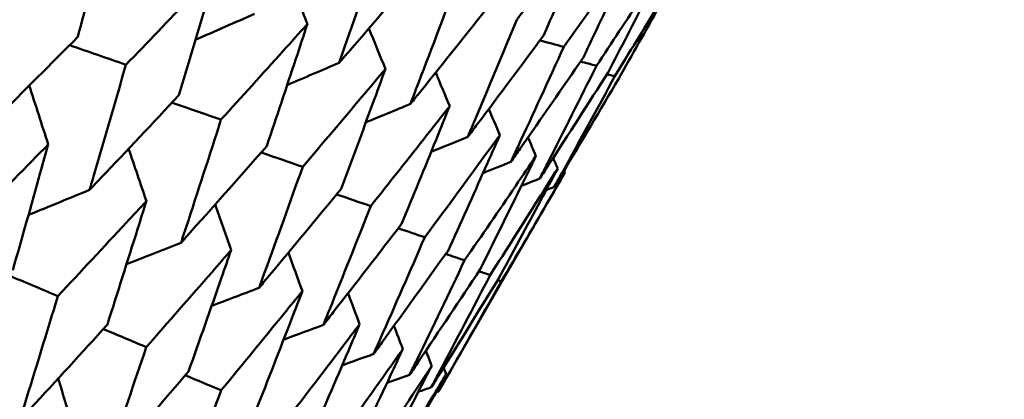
# Model space of a CAD drawing. Header units: millimetres. Extents: x 188 to 1913, y 148 to 2839.
# Tile 29 of 211: x 675.22 to 679.87, y 307.51 to 309.3. Entities that reach past the tile are written whole.
import ezdxf

# ---------------------------------------------------------------- set-up
doc = ezdxf.new("R2010")
doc.units = ezdxf.units.MM
doc.header["$LTSCALE"] = 10
doc.layers.add('Widoczne (ISO)', color=7, linetype='Continuous', lineweight=50)

msp = doc.modelspace()

# ---------------------------------------------------------------- linework, layer by layer
at = {"layer": 'Widoczne (ISO)'}
for p, q in [((677.7974, 308.5788), (677.2006, 307.5452)), ((677.4793, 308.0702), (677.4971, 308.0645))]:
    msp.add_line(p, q, dxfattribs=at)
msp.add_circle((644.0056, 290.0498), 50, dxfattribs=at)
for points, knots in [([(675.4963, 309.2197), (675.5346, 309.3615), (675.5726, 309.5035), (675.6252, 309.7024), (675.6401, 309.759), (675.6549, 309.8157)], [0.01259731, 0.01259731, 0.01259731, 0.01259731, 0.06159863, 0.06159863, 0.08110666, 0.08110666, 0.08110666, 0.08110666]), ([(677.9323, 309.7759), (677.8912, 309.7215), (677.85, 309.6672), (677.7296, 309.5088), (677.65, 309.4049), (677.5702, 309.3012)], [0.03825175, 0.03825175, 0.03825175, 0.03825175, 0.06160817, 0.06160817, 0.10638617, 0.10638617, 0.10638617, 0.10638617]), ([(677.6975, 309.2277), (677.7495, 309.3475), (677.8011, 309.4674), (677.8791, 309.6503), (677.9058, 309.7131), (677.9323, 309.7759)], [0.01681985, 0.01681985, 0.01681985, 0.01681985, 0.06159108, 0.06159108, 0.08495433, 0.08495433, 0.08495433, 0.08495433]), ([(676.9282, 309.6718), (676.8718, 309.5047), (676.8147, 309.3378), (676.7486, 309.1467), (676.74, 309.122), (676.7315, 309.0974)], [0.02053386, 0.02053386, 0.02053386, 0.02053386, 0.08016461, 0.08016461, 0.08898694, 0.08898694, 0.08898694, 0.08898694]), ([(678.1362, 309.6582), (678.0972, 309.6026), (678.058, 309.5471), (677.9436, 309.3852), (677.868, 309.2791), (677.7921, 309.1731)], [0.03825175, 0.03825175, 0.03825175, 0.03825175, 0.06160817, 0.06160817, 0.10638617, 0.10638617, 0.10638617, 0.10638617]), ([(677.8834, 309.1204), (677.9393, 309.2379), (677.9949, 309.3556), (678.0789, 309.535), (678.1076, 309.5966), (678.1362, 309.6582)], [0.01681985, 0.01681985, 0.01681985, 0.01681985, 0.06159108, 0.06159108, 0.08495433, 0.08495433, 0.08495433, 0.08495433]), ([(676.7315, 309.0974), (676.7485, 309.1171), (676.7655, 309.1368), (676.8976, 309.2899), (677.0121, 309.4236), (677.126, 309.5577)], [0.07138254, 0.07138254, 0.07138254, 0.07138254, 0.08018544, 0.08018544, 0.13983561, 0.13983561, 0.13983561, 0.13983561]), ([(678.2726, 309.5794), (678.2356, 309.5227), (678.1986, 309.4659), (678.0901, 309.3006), (678.0185, 309.1921), (677.9466, 309.0839)], [0.03825175, 0.03825175, 0.03825175, 0.03825175, 0.06160817, 0.06160817, 0.10638617, 0.10638617, 0.10638617, 0.10638617]), ([(678.0015, 309.0522), (678.0614, 309.1674), (678.121, 309.2827), (678.2111, 309.4586), (678.2419, 309.519), (678.2726, 309.5794)], [0.01681985, 0.01681985, 0.01681985, 0.01681985, 0.06159108, 0.06159108, 0.08495433, 0.08495433, 0.08495433, 0.08495433]), ([(678.3409, 309.54), (678.306, 309.482), (678.2711, 309.4241), (678.1688, 309.2552), (678.1012, 309.1445), (678.0332, 309.0339)], [0.03825175, 0.03825175, 0.03825175, 0.03825175, 0.06160817, 0.06160817, 0.10638617, 0.10638617, 0.10638617, 0.10638617]), ([(678.0515, 309.0233), (678.1155, 309.1362), (678.179, 309.2492), (678.2752, 309.4216), (678.3081, 309.4808), (678.3409, 309.54)], [0.01681985, 0.01681985, 0.01681985, 0.01681985, 0.06159108, 0.06159108, 0.08495433, 0.08495433, 0.08495433, 0.08495433]), ([(676.1489, 309.5305), (676.1088, 309.4884), (676.0687, 309.4464), (675.9273, 309.2988), (675.8259, 309.1934), (675.724, 309.0882)], [0.04208868, 0.04208868, 0.04208868, 0.04208868, 0.06158988, 0.06158988, 0.11059803, 0.11059803, 0.11059803, 0.11059803]), ([(675.9738, 308.944), (676.0161, 309.0835), (676.058, 309.2233), (676.116, 309.419), (676.1325, 309.4747), (676.1489, 309.5305)], [0.01259731, 0.01259731, 0.01259731, 0.01259731, 0.06159863, 0.06159863, 0.08110666, 0.08110666, 0.08110666, 0.08110666]), ([(677.2819, 309.4677), (677.2204, 309.3034), (677.1583, 309.1395), (677.0863, 308.9517), (677.077, 308.9275), (677.0677, 308.9033)], [0.02053386, 0.02053386, 0.02053386, 0.02053386, 0.08016461, 0.08016461, 0.08898694, 0.08898694, 0.08898694, 0.08898694]), ([(677.0677, 308.9033), (677.084, 308.9234), (677.1002, 308.9435), (677.2265, 309.0999), (677.3359, 309.2366), (677.4447, 309.3737)], [0.07138254, 0.07138254, 0.07138254, 0.07138254, 0.08018544, 0.08018544, 0.13983561, 0.13983561, 0.13983561, 0.13983561]), ([(676.5811, 309.281), (676.5426, 309.238), (676.504, 309.195), (676.3683, 309.0442), (676.2709, 308.9365), (676.173, 308.829)], [0.04208868, 0.04208868, 0.04208868, 0.04208868, 0.06158988, 0.06158988, 0.11059803, 0.11059803, 0.11059803, 0.11059803]), ([(676.389, 308.7043), (676.4353, 308.8415), (676.4813, 308.9789), (676.545, 309.1713), (676.563, 309.2262), (676.5811, 309.281)], [0.01259731, 0.01259731, 0.01259731, 0.01259731, 0.06159863, 0.06159863, 0.08110666, 0.08110666, 0.08110666, 0.08110666]), ([(677.5702, 309.3012), (677.5035, 309.1399), (677.4363, 308.9789), (677.3584, 308.7946), (677.3484, 308.7708), (677.3383, 308.7471)], [0.02053386, 0.02053386, 0.02053386, 0.02053386, 0.08016461, 0.08016461, 0.08898694, 0.08898694, 0.08898694, 0.08898694]), ([(675.0582, 308.7821), (675.0768, 308.8006), (675.0954, 308.819), (675.242, 308.9645), (675.3694, 309.0919), (675.4963, 309.2197)], [0.06686277, 0.06686277, 0.06686277, 0.06686277, 0.07557848, 0.07557848, 0.13558897, 0.13558897, 0.13558897, 0.13558897]), ([(677.3383, 308.7471), (677.3538, 308.7676), (677.3693, 308.7882), (677.4896, 308.948), (677.5939, 309.0877), (677.6975, 309.2277)], [0.07138254, 0.07138254, 0.07138254, 0.07138254, 0.08018544, 0.08018544, 0.13983561, 0.13983561, 0.13983561, 0.13983561]), ([(677.7921, 309.1731), (677.7202, 309.0148), (677.6478, 308.8569), (677.5639, 308.676), (677.5531, 308.6527), (677.5422, 308.6294)], [0.02053386, 0.02053386, 0.02053386, 0.02053386, 0.08016461, 0.08016461, 0.08898694, 0.08898694, 0.08898694, 0.08898694]), ([(677.5422, 308.6294), (677.557, 308.6503), (677.5717, 308.6713), (677.686, 308.8347), (677.785, 308.9773), (677.8834, 309.1204)], [0.07138254, 0.07138254, 0.07138254, 0.07138254, 0.08018544, 0.08018544, 0.13983561, 0.13983561, 0.13983561, 0.13983561]), ([(675.724, 309.0882), (675.6746, 308.9158), (675.6247, 308.7436), (675.5669, 308.5469), (675.5595, 308.5219), (675.5522, 308.4969)], [0.01556037, 0.01556037, 0.01556037, 0.01556037, 0.07555527, 0.07555527, 0.08428623, 0.08428623, 0.08428623, 0.08428623]), ([(677.9466, 309.0839), (677.8695, 308.9286), (677.7918, 308.7737), (677.7018, 308.5963), (677.6902, 308.5735), (677.6786, 308.5506)], [0.02053386, 0.02053386, 0.02053386, 0.02053386, 0.08016461, 0.08016461, 0.08898694, 0.08898694, 0.08898694, 0.08898694]), ([(676.9496, 309.0682), (676.9128, 309.0243), (676.8759, 308.9803), (676.746, 308.8261), (676.6526, 308.7161), (676.5589, 308.6062)], [0.04208868, 0.04208868, 0.04208868, 0.04208868, 0.06158988, 0.06158988, 0.11059803, 0.11059803, 0.11059803, 0.11059803]), ([(676.7402, 308.5015), (676.7907, 308.6363), (676.8408, 308.7713), (676.9103, 308.9604), (676.93, 309.0143), (676.9496, 309.0682)], [0.01259731, 0.01259731, 0.01259731, 0.01259731, 0.06159863, 0.06159863, 0.08110666, 0.08110666, 0.08110666, 0.08110666]), ([(677.6786, 308.5506), (677.6925, 308.5721), (677.7065, 308.5935), (677.8147, 308.7603), (677.9084, 308.9061), (678.0015, 309.0522)], [0.07138254, 0.07138254, 0.07138254, 0.07138254, 0.08018544, 0.08018544, 0.13983561, 0.13983561, 0.13983561, 0.13983561]), ([(678.0332, 309.0339), (677.9508, 308.8817), (677.8677, 308.7298), (677.7717, 308.556), (677.7593, 308.5336), (677.7469, 308.5112)], [0.02053386, 0.02053386, 0.02053386, 0.02053386, 0.08016461, 0.08016461, 0.08898694, 0.08898694, 0.08898694, 0.08898694]), ([(677.7469, 308.5112), (677.7601, 308.5331), (677.7732, 308.555), (677.8754, 308.7253), (677.9638, 308.8741), (678.0515, 309.0233)], [0.07138254, 0.07138254, 0.07138254, 0.07138254, 0.08018544, 0.08018544, 0.13983561, 0.13983561, 0.13983561, 0.13983561]), ([(675.5522, 308.4969), (675.5701, 308.5158), (675.588, 308.5346), (675.7291, 308.6833), (675.8517, 308.8135), (675.9738, 308.944)], [0.06686277, 0.06686277, 0.06686277, 0.06686277, 0.07557848, 0.07557848, 0.13558897, 0.13558897, 0.13558897, 0.13558897]), ([(677.2532, 308.893), (677.218, 308.848), (677.1828, 308.8031), (677.0588, 308.6455), (676.9696, 308.533), (676.8801, 308.4207)], [0.04208868, 0.04208868, 0.04208868, 0.04208868, 0.06158988, 0.06158988, 0.11059803, 0.11059803, 0.11059803, 0.11059803]), ([(677.026, 308.3365), (677.0807, 308.4689), (677.1351, 308.6014), (677.2105, 308.7871), (677.2319, 308.84), (677.2532, 308.893)], [0.01259731, 0.01259731, 0.01259731, 0.01259731, 0.06159863, 0.06159863, 0.08110666, 0.08110666, 0.08110666, 0.08110666]), ([(676.173, 308.829), (676.1187, 308.6594), (676.0639, 308.4901), (676.0005, 308.2966), (675.9924, 308.272), (675.9843, 308.2474)], [0.01556037, 0.01556037, 0.01556037, 0.01556037, 0.07555527, 0.07555527, 0.08428623, 0.08428623, 0.08428623, 0.08428623]), ([(677.4906, 308.7559), (677.4571, 308.71), (677.4236, 308.6641), (677.3055, 308.5031), (677.2207, 308.3881), (677.1354, 308.2733)], [0.04208868, 0.04208868, 0.04208868, 0.04208868, 0.06158988, 0.06158988, 0.11059803, 0.11059803, 0.11059803, 0.11059803]), ([(677.2453, 308.2099), (677.3044, 308.3397), (677.363, 308.4698), (677.4444, 308.652), (677.4675, 308.704), (677.4906, 308.7559)], [0.01259731, 0.01259731, 0.01259731, 0.01259731, 0.06159863, 0.06159863, 0.08110666, 0.08110666, 0.08110666, 0.08110666]), ([(675.3572, 308.712), (675.3245, 308.6787), (675.2918, 308.6455), (675.1474, 308.4989), (675.0352, 308.3858), (674.9225, 308.2729)], [0.04598621, 0.04598621, 0.04598621, 0.04598621, 0.06155279, 0.06155279, 0.11473062, 0.11473062, 0.11473062, 0.11473062]), ([(675.1898, 308.1186), (675.2335, 308.2713), (675.2768, 308.4242), (675.3322, 308.6222), (675.3447, 308.6671), (675.3572, 308.712)], [0.00838421, 0.00838421, 0.00838421, 0.00838421, 0.06155515, 0.06155515, 0.07712864, 0.07712864, 0.07712864, 0.07712864]), ([(675.9843, 308.2474), (676.0015, 308.2667), (676.0187, 308.2859), (676.1542, 308.4379), (676.2719, 308.5709), (676.389, 308.7043)], [0.06686277, 0.06686277, 0.06686277, 0.06686277, 0.07557848, 0.07557848, 0.13558897, 0.13558897, 0.13558897, 0.13558897]), ([(677.6608, 308.6577), (677.629, 308.6107), (677.5972, 308.5639), (677.4853, 308.3993), (677.4047, 308.2818), (677.3238, 308.1646)], [0.04208868, 0.04208868, 0.04208868, 0.04208868, 0.06158988, 0.06158988, 0.11059803, 0.11059803, 0.11059803, 0.11059803]), ([(677.3973, 308.1221), (677.4607, 308.2495), (677.5237, 308.3771), (677.6112, 308.5558), (677.636, 308.6067), (677.6608, 308.6577)], [0.01259731, 0.01259731, 0.01259731, 0.01259731, 0.06159863, 0.06159863, 0.08110666, 0.08110666, 0.08110666, 0.08110666]), ([(676.5589, 308.6062), (676.4996, 308.4395), (676.4397, 308.2731), (676.3705, 308.0829), (676.3617, 308.0588), (676.3529, 308.0346)], [0.01556037, 0.01556037, 0.01556037, 0.01556037, 0.07555527, 0.07555527, 0.08428623, 0.08428623, 0.08428623, 0.08428623]), ([(677.7632, 308.5985), (677.7332, 308.5506), (677.7031, 308.5027), (677.5973, 308.3346), (677.5211, 308.2146), (677.4445, 308.0949)], [0.04208868, 0.04208868, 0.04208868, 0.04208868, 0.06158988, 0.06158988, 0.11059803, 0.11059803, 0.11059803, 0.11059803]), ([(677.4814, 308.0736), (677.5491, 308.1984), (677.6165, 308.3235), (677.7101, 308.4987), (677.7367, 308.5486), (677.7632, 308.5985)], [0.01259731, 0.01259731, 0.01259731, 0.01259731, 0.06159863, 0.06159863, 0.08110666, 0.08110666, 0.08110666, 0.08110666]), ([(677.7974, 308.5788), (677.7691, 308.5299), (677.7408, 308.481), (677.6411, 308.3093), (677.5693, 308.1868), (677.4971, 308.0645)], [0.04208868, 0.04208868, 0.04208868, 0.04208868, 0.06158988, 0.06158988, 0.11059803, 0.11059803, 0.11059803, 0.11059803]), ([(676.3529, 308.0346), (676.3693, 308.0543), (676.3858, 308.074), (676.5155, 308.2293), (676.6281, 308.3652), (676.7402, 308.5015)], [0.06686277, 0.06686277, 0.06686277, 0.06686277, 0.07557848, 0.07557848, 0.13558897, 0.13558897, 0.13558897, 0.13558897]), ([(675.8205, 308.4445), (675.7891, 308.4105), (675.7577, 308.3766), (675.6188, 308.2268), (675.5109, 308.1112), (675.4025, 307.9958)], [0.04598621, 0.04598621, 0.04598621, 0.04598621, 0.06155279, 0.06155279, 0.11473062, 0.11473062, 0.11473062, 0.11473062]), ([(675.6363, 307.8609), (675.6844, 308.011), (675.732, 308.1614), (675.7929, 308.3562), (675.8067, 308.4003), (675.8205, 308.4445)], [0.00838421, 0.00838421, 0.00838421, 0.00838421, 0.06155515, 0.06155515, 0.07712864, 0.07712864, 0.07712864, 0.07712864]), ([(676.8801, 308.4207), (676.8157, 308.257), (676.7507, 308.0936), (676.6756, 307.9068), (676.666, 307.8831), (676.6564, 307.8593)], [0.01556037, 0.01556037, 0.01556037, 0.01556037, 0.07555527, 0.07555527, 0.08428623, 0.08428623, 0.08428623, 0.08428623]), ([(676.6564, 307.8593), (676.6722, 307.8795), (676.6879, 307.8996), (676.8117, 308.0583), (676.9191, 308.1972), (677.026, 308.3365)], [0.06686277, 0.06686277, 0.06686277, 0.06686277, 0.07557848, 0.07557848, 0.13558897, 0.13558897, 0.13558897, 0.13558897]), ([(677.1354, 308.2733), (677.0658, 308.1126), (676.9956, 307.9522), (676.9145, 307.7689), (676.9041, 307.7456), (676.8938, 307.7223)], [0.01556037, 0.01556037, 0.01556037, 0.01556037, 0.07555527, 0.07555527, 0.08428623, 0.08428623, 0.08428623, 0.08428623]), ([(676.221, 308.2132), (676.1909, 308.1785), (676.1608, 308.1438), (676.0276, 307.9907), (675.9241, 307.8726), (675.8202, 307.7547)], [0.04598621, 0.04598621, 0.04598621, 0.04598621, 0.06155279, 0.06155279, 0.11473062, 0.11473062, 0.11473062, 0.11473062]), ([(676.0196, 307.6395), (676.0721, 307.7871), (676.1242, 307.9349), (676.1909, 308.1264), (676.206, 308.1698), (676.221, 308.2132)], [0.00838421, 0.00838421, 0.00838421, 0.00838421, 0.06155515, 0.06155515, 0.07712864, 0.07712864, 0.07712864, 0.07712864]), ([(676.8938, 307.7223), (676.9088, 307.7429), (676.9237, 307.7634), (677.0415, 307.9256), (677.1437, 308.0675), (677.2453, 308.2099)], [0.06686277, 0.06686277, 0.06686277, 0.06686277, 0.07557848, 0.07557848, 0.13558897, 0.13558897, 0.13558897, 0.13558897]), ([(677.3238, 308.1646), (677.2489, 308.0069), (677.1734, 307.8495), (677.0862, 307.6697), (677.0751, 307.6469), (677.064, 307.624)], [0.01556037, 0.01556037, 0.01556037, 0.01556037, 0.07555527, 0.07555527, 0.08428623, 0.08428623, 0.08428623, 0.08428623]), ([(677.064, 307.624), (677.0782, 307.645), (677.0924, 307.666), (677.2041, 307.8317), (677.301, 307.9767), (677.3973, 308.1221)], [0.06686277, 0.06686277, 0.06686277, 0.06686277, 0.07557848, 0.07557848, 0.13558897, 0.13558897, 0.13558897, 0.13558897]), ([(677.4445, 308.0949), (677.3643, 307.9402), (677.2835, 307.786), (677.1902, 307.6097), (677.1783, 307.5873), (677.1664, 307.5649)], [0.01556037, 0.01556037, 0.01556037, 0.01556037, 0.07555527, 0.07555527, 0.08428623, 0.08428623, 0.08428623, 0.08428623]), ([(677.1664, 307.5649), (677.1798, 307.5864), (677.1932, 307.6078), (677.2988, 307.777), (677.3904, 307.9251), (677.4814, 308.0736)], [0.06686277, 0.06686277, 0.06686277, 0.06686277, 0.07557848, 0.07557848, 0.13558897, 0.13558897, 0.13558897, 0.13558897]), ([(677.4971, 308.0645), (677.4116, 307.913), (677.3254, 307.7618), (677.2259, 307.589), (677.2133, 307.5671), (677.2006, 307.5452)], [0.01556037, 0.01556037, 0.01556037, 0.01556037, 0.07555527, 0.07555527, 0.08428623, 0.08428623, 0.08428623, 0.08428623]), ([(676.5573, 308.0191), (676.5285, 307.9836), (676.4997, 307.9482), (676.3724, 307.7917), (676.2734, 307.6709), (676.174, 307.5504)], [0.04598621, 0.04598621, 0.04598621, 0.04598621, 0.06155279, 0.06155279, 0.11473062, 0.11473062, 0.11473062, 0.11473062]), ([(676.3382, 307.4556), (676.3953, 307.6005), (676.4519, 307.7457), (676.5245, 307.9338), (676.5409, 307.9765), (676.5573, 308.0191)], [0.00838421, 0.00838421, 0.00838421, 0.00838421, 0.06155515, 0.06155515, 0.07712864, 0.07712864, 0.07712864, 0.07712864]), ([(675.4025, 307.9958), (675.3504, 307.8236), (675.2978, 307.6518), (675.2372, 307.4563), (675.2297, 307.4324), (675.2222, 307.4084)], [0.01044349, 0.01044349, 0.01044349, 0.01044349, 0.07085106, 0.07085106, 0.07930241, 0.07930241, 0.07930241, 0.07930241]), ([(675.2222, 307.4084), (675.2393, 307.4268), (675.2563, 307.4452), (675.3948, 307.5957), (675.5159, 307.7281), (675.6363, 307.8609)], [0.06241522, 0.06241522, 0.06241522, 0.06241522, 0.0708546, 0.0708546, 0.13127416, 0.13127416, 0.13127416, 0.13127416]), ([(676.8279, 307.8629), (676.8005, 307.8266), (676.773, 307.7904), (676.6516, 307.6305), (676.5573, 307.507), (676.4624, 307.3839)], [0.04598621, 0.04598621, 0.04598621, 0.04598621, 0.06155279, 0.06155279, 0.11473062, 0.11473062, 0.11473062, 0.11473062]), ([(676.5908, 307.3097), (676.6526, 307.452), (676.7138, 307.5945), (676.7924, 307.7792), (676.8101, 307.821), (676.8279, 307.8629)], [0.00838421, 0.00838421, 0.00838421, 0.00838421, 0.06155515, 0.06155515, 0.07712864, 0.07712864, 0.07712864, 0.07712864]), ([(675.8202, 307.7547), (675.7631, 307.5854), (675.7055, 307.4164), (675.6391, 307.2243), (675.631, 307.2007), (675.6228, 307.1771)], [0.01044349, 0.01044349, 0.01044349, 0.01044349, 0.07085106, 0.07085106, 0.07930241, 0.07930241, 0.07930241, 0.07930241]), ([(677.0317, 307.7452), (677.0057, 307.7081), (676.9796, 307.6711), (676.8643, 307.5077), (676.7746, 307.3815), (676.6845, 307.2557)], [0.04598621, 0.04598621, 0.04598621, 0.04598621, 0.06155279, 0.06155279, 0.11473062, 0.11473062, 0.11473062, 0.11473062]), ([(676.7765, 307.2025), (676.843, 307.3421), (676.9089, 307.4819), (676.9935, 307.663), (677.0127, 307.7041), (677.0317, 307.7452)], [0.00838421, 0.00838421, 0.00838421, 0.00838421, 0.06155515, 0.06155515, 0.07712864, 0.07712864, 0.07712864, 0.07712864]), ([(675.6228, 307.1771), (675.6391, 307.1959), (675.6554, 307.2148), (675.7883, 307.3686), (675.9042, 307.5039), (676.0196, 307.6395)], [0.06241522, 0.06241522, 0.06241522, 0.06241522, 0.0708546, 0.0708546, 0.13127416, 0.13127416, 0.13127416, 0.13127416]), ([(677.1681, 307.6664), (677.1435, 307.6286), (677.1188, 307.5907), (677.0096, 307.4238), (676.9246, 307.2949), (676.8392, 307.1664)], [0.04598621, 0.04598621, 0.04598621, 0.04598621, 0.06155279, 0.06155279, 0.11473062, 0.11473062, 0.11473062, 0.11473062]), ([(676.8946, 307.1344), (676.9657, 307.2712), (677.0364, 307.4083), (677.1271, 307.5859), (677.1476, 307.6261), (677.1681, 307.6664)], [0.00838421, 0.00838421, 0.00838421, 0.00838421, 0.06155515, 0.06155515, 0.07712864, 0.07712864, 0.07712864, 0.07712864]), ([(677.2364, 307.627), (677.2132, 307.5883), (677.1899, 307.5497), (677.0868, 307.3792), (677.0066, 307.2476), (676.9259, 307.1163)], [0.04598621, 0.04598621, 0.04598621, 0.04598621, 0.06155279, 0.06155279, 0.11473062, 0.11473062, 0.11473062, 0.11473062]), ([(676.9444, 307.1056), (677.0203, 307.2396), (677.0958, 307.374), (677.1927, 307.548), (677.2146, 307.5875), (677.2364, 307.627)], [0.00838421, 0.00838421, 0.00838421, 0.00838421, 0.06155515, 0.06155515, 0.07712864, 0.07712864, 0.07712864, 0.07712864]), ([(676.174, 307.5504), (676.1118, 307.3841), (676.049, 307.2181), (675.9768, 307.0293), (675.9679, 307.0061), (675.959, 306.983)], [0.01044349, 0.01044349, 0.01044349, 0.01044349, 0.07085106, 0.07085106, 0.07930241, 0.07930241, 0.07930241, 0.07930241])]:
    msp.add_open_spline(points, degree=3, knots=knots, dxfattribs=at)
for points in [[(676.5811, 309.281), (676.5516, 309.3556), (676.5222, 309.4302), (676.4927, 309.5048)], [(676.3309, 309.3287), (676.2382, 309.2877), (676.1455, 309.2469), (676.0527, 309.2061)], [(676.9496, 309.0682), (676.9236, 309.1321), (676.8976, 309.196), (676.8715, 309.2599)], [(675.4577, 309.1809), (675.5465, 309.15), (675.6353, 309.1191), (675.724, 309.0882)], [(677.6792, 309.203), (677.7168, 309.193), (677.7544, 309.1831), (677.7921, 309.1731)], [(676.7315, 309.0974), (676.6496, 309.0624), (676.5676, 309.0274), (676.4857, 308.9926)], [(677.8716, 309.1033), (677.8966, 309.0968), (677.9216, 309.0903), (677.9466, 309.0839)], [(677.2532, 308.893), (677.2312, 308.9457), (677.2091, 308.9985), (677.1871, 309.0513)], [(677.9958, 309.0432), (678.0083, 309.0401), (678.0207, 309.037), (678.0332, 309.0339)], [(675.3572, 308.712), (675.3272, 308.8047), (675.2972, 308.8973), (675.2672, 308.99)], [(675.9413, 308.9093), (676.0186, 308.8825), (676.0958, 308.8558), (676.173, 308.829)], [(677.0677, 308.9033), (676.9975, 308.8741), (676.9273, 308.8449), (676.857, 308.8158)], [(677.4906, 308.7559), (677.4731, 308.7971), (677.4555, 308.8383), (677.438, 308.8795)], [(677.3383, 308.7471), (677.2808, 308.7236), (677.2233, 308.7003), (677.1657, 308.6769)], [(677.6608, 308.6577), (677.6482, 308.6868), (677.6357, 308.7159), (677.6231, 308.7449)], [(675.8205, 308.4445), (675.7925, 308.5268), (675.7645, 308.6092), (675.7365, 308.6914)], [(676.3623, 308.674), (676.4278, 308.6514), (676.4934, 308.6288), (676.5589, 308.6062)], [(677.5422, 308.6294), (677.4984, 308.6118), (677.4546, 308.5943), (677.4108, 308.5768)], [(677.7632, 308.5985), (677.756, 308.615), (677.7489, 308.6314), (677.7417, 308.6479)], [(677.7974, 308.5788), (677.796, 308.582), (677.7946, 308.5851), (677.7932, 308.5883)], [(677.6786, 308.5506), (677.6497, 308.5392), (677.6208, 308.5277), (677.5919, 308.5163)], [(675.5522, 308.4969), (675.4561, 308.4574), (675.36, 308.4181), (675.2638, 308.3788)], [(676.719, 308.4758), (676.7727, 308.4575), (676.8264, 308.4391), (676.8801, 308.4207)], [(677.7469, 308.5112), (677.7342, 308.5062), (677.7215, 308.5011), (677.7087, 308.4961)], [(676.221, 308.2132), (676.1957, 308.2848), (676.1704, 308.3564), (676.1451, 308.428)], [(677.01, 308.3157), (677.0518, 308.3016), (677.0936, 308.2875), (677.1354, 308.2733)], [(675.9843, 308.2474), (675.8985, 308.2135), (675.8127, 308.1796), (675.7269, 308.1459)], [(676.5573, 308.0191), (676.5352, 308.0795), (676.5132, 308.1399), (676.4911, 308.2003)], [(677.2343, 308.1944), (677.2641, 308.1845), (677.294, 308.1745), (677.3238, 308.1646)], [(677.3909, 308.1124), (677.4088, 308.1066), (677.4267, 308.1007), (677.4445, 308.0949)], [(675.1667, 308.0947), (675.2453, 308.0617), (675.3239, 308.0288), (675.4025, 307.9958)], [(676.3529, 308.0346), (676.2783, 308.006), (676.2036, 307.9775), (676.129, 307.9491)], [(676.8279, 307.8629), (676.8096, 307.9116), (676.7914, 307.9604), (676.7732, 308.0091)], [(675.617, 307.8396), (675.6847, 307.8113), (675.7525, 307.783), (675.8202, 307.7547)], [(676.6564, 307.8593), (676.5939, 307.836), (676.5313, 307.8128), (676.4687, 307.7895)], [(677.0317, 307.7452), (677.0178, 307.7817), (677.0039, 307.8183), (676.99, 307.8548)], [(677.1681, 307.6664), (677.159, 307.6902), (677.1498, 307.7139), (677.1407, 307.7377)], [(676.8938, 307.7223), (676.8443, 307.7042), (676.7947, 307.6862), (676.7451, 307.6682)], [(677.2364, 307.627), (677.2325, 307.6373), (677.2285, 307.6476), (677.2245, 307.6579)], [(675.4764, 307.3678), (675.4524, 307.4473), (675.4283, 307.5268), (675.4042, 307.6062)], [(676.004, 307.6212), (676.0606, 307.5976), (676.1173, 307.574), (676.174, 307.5504)], [(677.064, 307.624), (677.0285, 307.6113), (676.993, 307.5985), (676.9574, 307.5858)], [(677.1664, 307.5649), (677.1461, 307.5577), (677.1257, 307.5504), (677.1053, 307.5432)], [(677.2006, 307.5452), (677.1966, 307.5438), (677.1927, 307.5424), (677.1887, 307.541)]]:
    msp.add_open_spline(points, degree=3, dxfattribs=at)

doc.saveas('drawing.dxf')
